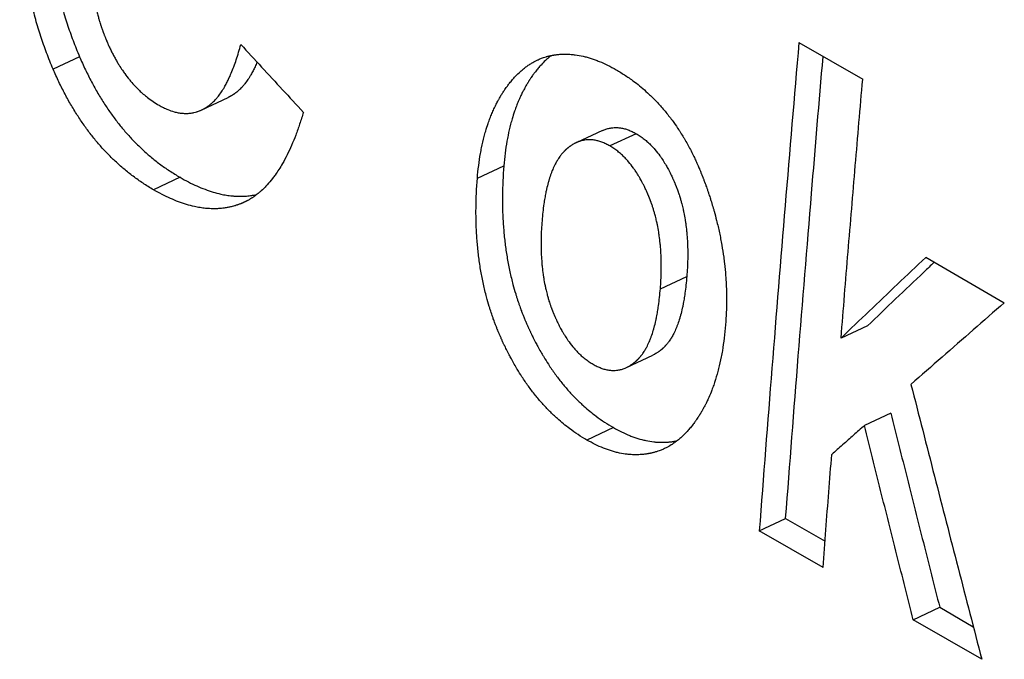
# Model space of a CAD drawing. Header units: inches. Extents: x 0 to 34, y 0 to 22.
# Tile 44 of 58: x 27.509 to 27.716, y 16.599 to 16.733. Entities that reach past the tile are written whole.
import ezdxf

# ---------------------------------------------------------------- set-up
doc = ezdxf.new("R2010")
doc.units = ezdxf.units.IN
doc.header["$LTSCALE"] = 1.87
doc.header["$MEASUREMENT"] = 0
doc.layers.get('0').update_dxf_attribs({"linetype": 'CONTINUOUS'})

msp = doc.modelspace()

# ---------------------------------------------------------------- linework, layer by layer
at = {"color": 7, "linetype": 'CONTINUOUS'}
for p, q in [((27.67251, 16.72866), (27.68588, 16.72094)), ((27.52166, 16.72569), (27.51611, 16.72309)), ((27.54729, 16.71455), (27.55284, 16.71715)), ((27.63135, 16.71022), (27.62582, 16.70766)), ((27.6384, 16.70954), (27.63286, 16.70697)), ((27.60509, 16.70021), (27.61063, 16.70279)), ((27.54273, 16.7004), (27.53719, 16.69778)), ((27.6991, 16.68363), (27.71558, 16.67411)), ((27.64346, 16.67705), (27.649, 16.67963)), ((27.68688, 16.66927), (27.68134, 16.6667)), ((27.63635, 16.66052), (27.6419, 16.66312)), ((27.69178, 16.65093), (27.68624, 16.64835)), ((27.6336, 16.64793), (27.62805, 16.64532)), ((27.66419, 16.62628), (27.66973, 16.6289)), ((27.66973, 16.6289), (27.67798, 16.62413)), ((27.67756, 16.61857), (27.66419, 16.62628)), ((27.69649, 16.60764), (27.70203, 16.61025)), ((27.70203, 16.61025), (27.70908, 16.60618)), ((27.71084, 16.59935), (27.69648, 16.60764))]:
    msp.add_line(p, q, dxfattribs=at)
for points, knots in [([(27.51505, 16.77065), (27.51483, 16.76795), (27.51461, 16.76326), (27.5147, 16.75791), (27.51492, 16.754), (27.51514, 16.75144), (27.51551, 16.74828), (27.51588, 16.74578), (27.51643, 16.74269), (27.51694, 16.74026), (27.51768, 16.73726), (27.51834, 16.73488), (27.51926, 16.73196), (27.52027, 16.72908), (27.52118, 16.72681), (27.52166, 16.72569)], [0, 0, 0, 0, 0.177449, 0.306734, 0.349189, 0.433223, 0.47484, 0.55735, 0.598282, 0.67958, 0.719987, 0.800401, 0.840449, 0.920313, 1, 1, 1, 1]), ([(27.51612, 16.72309), (27.51564, 16.72421), (27.51473, 16.72648), (27.51372, 16.72936), (27.5128, 16.73229), (27.51214, 16.73466), (27.5114, 16.73767), (27.51089, 16.7401), (27.51033, 16.74319), (27.50997, 16.74569), (27.5096, 16.74886), (27.50938, 16.75142), (27.50916, 16.75533), (27.50907, 16.76068), (27.50929, 16.76538), (27.50951, 16.76808)], [0, 0, 0, 0, 0.079673, 0.159525, 0.199569, 0.279975, 0.32038, 0.401675, 0.442607, 0.525117, 0.566736, 0.650774, 0.693232, 0.822529, 1, 1, 1, 1]), ([(27.52411, 16.76107), (27.52403, 16.76002), (27.52388, 16.75794), (27.52375, 16.75513), (27.52368, 16.75265), (27.52367, 16.75074), (27.5237, 16.74866), (27.52376, 16.74685), (27.52388, 16.74468), (27.52402, 16.74299), (27.52425, 16.74096), (27.52447, 16.7394), (27.52476, 16.7377), (27.52498, 16.7366), (27.52522, 16.73553), (27.52539, 16.73483), (27.52559, 16.73407), (27.52573, 16.73357), (27.52587, 16.73307), (27.52597, 16.73275), (27.52609, 16.73238), (27.52616, 16.73215), (27.52624, 16.73191), (27.5263, 16.73175), (27.52636, 16.73156), (27.52642, 16.7314), (27.52649, 16.73121), (27.52654, 16.73106), (27.52661, 16.73086), (27.52667, 16.73071), (27.52674, 16.73053), (27.5268, 16.73038), (27.52687, 16.73019), (27.52693, 16.73004), (27.527, 16.72986), (27.52706, 16.72971), (27.52715, 16.72949), (27.52724, 16.72927), (27.52738, 16.72895), (27.5275, 16.72866), (27.52769, 16.72824), (27.52787, 16.72782), (27.52816, 16.7272), (27.52843, 16.72666), (27.52877, 16.72601), (27.52904, 16.72549), (27.52939, 16.72486), (27.52968, 16.72437), (27.53012, 16.72365), (27.53058, 16.72295), (27.53128, 16.72195), (27.53193, 16.7211), (27.53277, 16.72009), (27.53347, 16.71933), (27.53429, 16.71852), (27.53503, 16.71785), (27.53599, 16.71706), (27.53709, 16.71626), (27.53792, 16.71574), (27.53834, 16.7155)], [0, 0, 0, 0, 0.063274, 0.124107, 0.168154, 0.210865, 0.238607, 0.292359, 0.318383, 0.368758, 0.393128, 0.440268, 0.463059, 0.496301, 0.507135, 0.528443, 0.538919, 0.554417, 0.559526, 0.56966, 0.574685, 0.582171, 0.584653, 0.589597, 0.592059, 0.596962, 0.599404, 0.604269, 0.606691, 0.611517, 0.613922, 0.618716, 0.621105, 0.625868, 0.628242, 0.632974, 0.635332, 0.642377, 0.647049, 0.656333, 0.660945, 0.674665, 0.683715, 0.701592, 0.710421, 0.727864, 0.736482, 0.753516, 0.761935, 0.786817, 0.803109, 0.835036, 0.850702, 0.881501, 0.896669, 0.919173, 0.941429, 0.970814, 1, 1, 1, 1]), ([(27.54729, 16.71455), (27.5473, 16.71455), (27.54734, 16.71457), (27.54744, 16.71462), (27.54757, 16.71468), (27.54771, 16.71476), (27.5478, 16.71481), (27.54789, 16.71486), (27.54796, 16.7149), (27.54803, 16.71494), (27.5481, 16.71498), (27.54817, 16.71503), (27.54824, 16.71507), (27.54831, 16.71511), (27.54838, 16.71515), (27.54845, 16.7152), (27.54851, 16.71525), (27.54859, 16.7153), (27.54865, 16.71534), (27.54873, 16.71539), (27.54879, 16.71544), (27.54888, 16.71551), (27.54897, 16.71558), (27.5491, 16.71568), (27.54922, 16.71578), (27.5494, 16.71594), (27.54958, 16.7161), (27.54984, 16.71635), (27.55007, 16.71658), (27.55041, 16.71696), (27.55074, 16.71736), (27.55123, 16.71801), (27.55165, 16.71864), (27.55211, 16.7194), (27.55251, 16.72013), (27.55299, 16.7211), (27.55351, 16.72226), (27.55404, 16.72362), (27.55455, 16.72507), (27.55503, 16.72664), (27.55533, 16.72771), (27.55547, 16.72827)], [0, 0, 0, 0, 0.00136, 0.007765, 0.020642, 0.027116, 0.036872, 0.040137, 0.046687, 0.049972, 0.056564, 0.05987, 0.066505, 0.069833, 0.076513, 0.079866, 0.086597, 0.089976, 0.096762, 0.100169, 0.107013, 0.110449, 0.12082, 0.127786, 0.141851, 0.148952, 0.170539, 0.18518, 0.215097, 0.230389, 0.277678, 0.310455, 0.379205, 0.415269, 0.47157, 0.530613, 0.613756, 0.702124, 0.79587, 0.895125, 1, 1, 1, 1]), ([(27.55547, 16.72827), (27.55693, 16.72669), (27.55985, 16.72352), (27.56422, 16.71877), (27.56714, 16.71561), (27.5686, 16.71402)], [0, 0, 0, 0, 0.333323, 0.666653, 1, 1, 1, 1]), ([(27.67251, 16.72866), (27.67153, 16.71727), (27.6696, 16.6945), (27.66683, 16.66038), (27.66505, 16.63764), (27.66419, 16.62628)], [0, 0, 0, 0, 0.333962, 0.667296, 1, 1, 1, 1]), ([(27.52166, 16.72569), (27.52205, 16.72477), (27.52286, 16.72299), (27.52415, 16.72042), (27.52549, 16.71802), (27.52688, 16.71577), (27.52832, 16.71366), (27.52981, 16.71167), (27.53137, 16.7098), (27.53299, 16.70802), (27.53471, 16.70633), (27.53652, 16.70472), (27.53846, 16.70318), (27.54053, 16.70173), (27.54198, 16.70083), (27.54273, 16.7004)], [0, 0, 0, 0, 0.089662, 0.175233, 0.257124, 0.335835, 0.411796, 0.485704, 0.558089, 0.629755, 0.70129, 0.773498, 0.847074, 0.922478, 1, 1, 1, 1]), ([(27.62062, 16.72595), (27.62041, 16.72579), (27.61998, 16.72544), (27.61924, 16.72478), (27.61862, 16.72415), (27.61802, 16.72349), (27.61763, 16.72302), (27.61719, 16.72246), (27.61691, 16.72208), (27.61662, 16.72169), (27.61644, 16.72142), (27.61623, 16.72111), (27.61609, 16.72091), (27.61595, 16.72069), (27.61586, 16.72055), (27.61575, 16.72037), (27.61566, 16.72023), (27.61555, 16.72005), (27.61546, 16.7199), (27.61533, 16.71968), (27.61521, 16.71945), (27.61502, 16.71911), (27.61485, 16.71881), (27.61461, 16.71834), (27.61437, 16.71787), (27.61403, 16.71715), (27.61374, 16.71649), (27.61339, 16.71565), (27.61313, 16.71497), (27.61276, 16.71391), (27.61241, 16.71282), (27.61194, 16.71112), (27.61158, 16.70956), (27.61119, 16.70753), (27.61088, 16.7054), (27.6107, 16.70367), (27.61063, 16.70279)], [0, 0, 0, 0, 0.03109, 0.063983, 0.114822, 0.132212, 0.167702, 0.185821, 0.213487, 0.222844, 0.241762, 0.251327, 0.265807, 0.270669, 0.280448, 0.285361, 0.295206, 0.300139, 0.310029, 0.314985, 0.329901, 0.339886, 0.359955, 0.370043, 0.400523, 0.421035, 0.462543, 0.483554, 0.526116, 0.54768, 0.613563, 0.658535, 0.75116, 0.798894, 0.897351, 1, 1, 1, 1]), ([(27.61774, 16.72501), (27.61777, 16.72502), (27.61804, 16.72515), (27.61844, 16.72531), (27.61899, 16.72551), (27.61936, 16.72563), (27.61973, 16.72574), (27.61998, 16.7258), (27.62027, 16.72587), (27.62046, 16.72591), (27.62065, 16.72595), (27.62078, 16.72598), (27.62094, 16.726), (27.62107, 16.72603), (27.62123, 16.72605), (27.62136, 16.72607), (27.62155, 16.7261), (27.62175, 16.72612), (27.62204, 16.72615), (27.6223, 16.72618), (27.6227, 16.7262), (27.62309, 16.72622), (27.62383, 16.72623), (27.62464, 16.72619), (27.62587, 16.72606), (27.62698, 16.72586), (27.62838, 16.72551), (27.62952, 16.72514), (27.63096, 16.72458), (27.63244, 16.72391), (27.6336, 16.72328), (27.63419, 16.72295)], [0, 0, 0, 0, 0.006664, 0.051926, 0.07449, 0.108305, 0.119579, 0.142148, 0.153447, 0.170422, 0.176088, 0.187435, 0.193114, 0.204475, 0.210158, 0.221527, 0.227215, 0.244294, 0.255695, 0.278543, 0.289994, 0.324477, 0.347596, 0.417729, 0.465301, 0.562875, 0.613115, 0.716938, 0.77072, 0.882383, 1, 1, 1, 1]), ([(27.66973, 16.6289), (27.6706, 16.64024), (27.67237, 16.66296), (27.67499, 16.69524), (27.67676, 16.71617), (27.67758, 16.72573)], [0, 0, 0, 0, 0.351457, 0.70358, 1, 1, 1, 1]), ([(27.55891, 16.72455), (27.55877, 16.72422), (27.55849, 16.7236), (27.55805, 16.72272), (27.55765, 16.72199), (27.55719, 16.72123), (27.55677, 16.72061), (27.55628, 16.71995), (27.55595, 16.71955), (27.55561, 16.71918), (27.55538, 16.71894), (27.55512, 16.71869), (27.55494, 16.71853), (27.55477, 16.71838), (27.55465, 16.71828), (27.55451, 16.71817), (27.55442, 16.7181), (27.55433, 16.71803), (27.55427, 16.71799), (27.55419, 16.71793), (27.55413, 16.71789), (27.55406, 16.71784), (27.554, 16.7178), (27.55392, 16.71775), (27.55386, 16.71771), (27.55378, 16.71766), (27.55372, 16.71762), (27.55364, 16.71757), (27.55358, 16.71754), (27.5535, 16.71749), (27.55344, 16.71746), (27.55334, 16.7174), (27.55325, 16.71735), (27.55311, 16.71728), (27.55298, 16.71722), (27.55288, 16.71717), (27.55284, 16.71715), (27.55284, 16.71715)], [0, 0, 0, 0, 0.109286, 0.208447, 0.303005, 0.363576, 0.479045, 0.534098, 0.613528, 0.639214, 0.689466, 0.714061, 0.750324, 0.762252, 0.785879, 0.797582, 0.815005, 0.820778, 0.832275, 0.837999, 0.849399, 0.855076, 0.866385, 0.872018, 0.883241, 0.888833, 0.89998, 0.905535, 0.916609, 0.922129, 0.933134, 0.93862, 0.955013, 0.965889, 0.987526, 0.998288, 1, 1, 1, 1]), ([(27.60509, 16.70021), (27.60516, 16.70109), (27.60533, 16.70283), (27.60565, 16.70496), (27.60604, 16.70699), (27.6064, 16.70855), (27.60687, 16.71024), (27.60722, 16.71134), (27.60759, 16.7124), (27.60785, 16.71308), (27.6082, 16.71393), (27.60849, 16.71458), (27.60883, 16.71531), (27.60907, 16.71578), (27.60931, 16.71624), (27.60947, 16.71655), (27.60966, 16.71689), (27.60979, 16.71711), (27.60992, 16.71733), (27.61001, 16.71748), (27.61012, 16.71766), (27.61021, 16.71781), (27.61032, 16.71799), (27.61041, 16.71813), (27.61055, 16.71834), (27.61069, 16.71855), (27.6109, 16.71886), (27.61108, 16.71913), (27.61137, 16.71952), (27.61165, 16.7199), (27.61209, 16.72046), (27.61248, 16.72093), (27.61308, 16.72159), (27.6137, 16.72222), (27.61444, 16.72289), (27.61509, 16.72341), (27.61576, 16.72389), (27.61655, 16.7244), (27.61721, 16.72476), (27.61765, 16.72497), (27.61774, 16.72501)], [0, 0, 0, 0, 0.091639, 0.179538, 0.222153, 0.304846, 0.344996, 0.403815, 0.423067, 0.461065, 0.479823, 0.516881, 0.535193, 0.562404, 0.57141, 0.589327, 0.59824, 0.611556, 0.615981, 0.62481, 0.629214, 0.638003, 0.642388, 0.651119, 0.655459, 0.668386, 0.676924, 0.693813, 0.702165, 0.726863, 0.743037, 0.774718, 0.79024, 0.835619, 0.864979, 0.893707, 0.921882, 0.94959, 0.990461, 1, 1, 1, 1]), ([(27.53719, 16.69778), (27.53644, 16.69822), (27.53498, 16.69912), (27.53291, 16.70058), (27.53097, 16.70212), (27.52915, 16.70373), (27.52743, 16.70543), (27.52581, 16.70721), (27.52425, 16.70909), (27.52276, 16.71108), (27.52132, 16.7132), (27.51993, 16.71545), (27.51859, 16.71785), (27.5173, 16.72041), (27.51651, 16.72218), (27.51612, 16.72309)], [0, 0, 0, 0, 0.077649, 0.153152, 0.226835, 0.299156, 0.370806, 0.44258, 0.515066, 0.589098, 0.665265, 0.744226, 0.826177, 0.911379, 1, 1, 1, 1]), ([(27.63419, 16.72295), (27.63486, 16.72256), (27.63619, 16.72174), (27.63793, 16.7205), (27.63946, 16.71929), (27.64063, 16.71826), (27.64191, 16.71705), (27.64301, 16.71591), (27.64432, 16.71442), (27.64533, 16.71316), (27.64642, 16.71169), (27.64712, 16.71067), (27.64779, 16.70962), (27.64823, 16.70891), (27.64877, 16.708), (27.64919, 16.70725), (27.6497, 16.7063), (27.65009, 16.70553), (27.65053, 16.70465), (27.65081, 16.70405), (27.65109, 16.70344), (27.65127, 16.70303), (27.65147, 16.70257), (27.65161, 16.70226), (27.65174, 16.70194), (27.65183, 16.70173), (27.65193, 16.70147), (27.65202, 16.70126), (27.65213, 16.70099), (27.65221, 16.70078), (27.65232, 16.70051), (27.6524, 16.70029), (27.6525, 16.70003), (27.65258, 16.69981), (27.65269, 16.69954), (27.65277, 16.69933), (27.65287, 16.69906), (27.65294, 16.69884), (27.65306, 16.69852), (27.65318, 16.6982), (27.65335, 16.69771), (27.65349, 16.69728), (27.65371, 16.69664), (27.65392, 16.69599), (27.65422, 16.69502), (27.65448, 16.69416), (27.65485, 16.69287), (27.65519, 16.69158), (27.65566, 16.68965), (27.65602, 16.68793), (27.65642, 16.68578), (27.65668, 16.68407), (27.65695, 16.68192), (27.65711, 16.68021), (27.65729, 16.67763), (27.65736, 16.67506), (27.65729, 16.67206), (27.65719, 16.67035), (27.65712, 16.6695)], [0, 0, 0, 0, 0.038265, 0.076424, 0.105066, 0.133795, 0.153027, 0.191761, 0.211301, 0.250809, 0.270815, 0.301178, 0.311403, 0.332018, 0.342412, 0.363383, 0.373963, 0.395321, 0.406103, 0.422407, 0.427878, 0.438875, 0.444402, 0.452727, 0.455512, 0.461096, 0.463895, 0.469508, 0.472322, 0.477965, 0.480793, 0.486464, 0.489297, 0.494955, 0.497781, 0.503425, 0.506244, 0.511874, 0.514686, 0.523108, 0.528711, 0.539891, 0.545469, 0.562149, 0.573228, 0.595292, 0.606277, 0.639062, 0.660784, 0.703935, 0.725381, 0.768048, 0.789287, 0.831608, 0.852708, 0.915852, 0.957907, 1, 1, 1, 1]), ([(27.68134, 16.6667), (27.68183, 16.67272), (27.68282, 16.68477), (27.68433, 16.70285), (27.68536, 16.71491), (27.68588, 16.72094)], [0, 0, 0, 0, 0.333002, 0.666335, 1, 1, 1, 1]), ([(27.53834, 16.7155), (27.53864, 16.71532), (27.53924, 16.715), (27.54029, 16.71453), (27.54118, 16.71421), (27.54206, 16.71399), (27.54263, 16.71389), (27.54334, 16.71381), (27.5439, 16.71379), (27.54458, 16.71381), (27.54513, 16.71388), (27.54573, 16.714), (27.54612, 16.7141), (27.54651, 16.71423), (27.54677, 16.71433), (27.54705, 16.71444), (27.5472, 16.71451), (27.54729, 16.71455)], [0, 0, 0, 0, 0.111176, 0.216892, 0.366361, 0.414109, 0.506961, 0.552285, 0.641203, 0.685048, 0.772032, 0.815439, 0.880754, 0.902646, 0.94669, 0.968873, 1, 1, 1, 1]), ([(27.5686, 16.71402), (27.56835, 16.71319), (27.56785, 16.71159), (27.56702, 16.70928), (27.56615, 16.70713), (27.56523, 16.70515), (27.56433, 16.70346), (27.56348, 16.70205), (27.56277, 16.70101), (27.56197, 16.69992), (27.56122, 16.69903), (27.56035, 16.69812), (27.55976, 16.69756), (27.55915, 16.69704), (27.55874, 16.69672), (27.55827, 16.69638), (27.55796, 16.69617), (27.55764, 16.69596), (27.55742, 16.69583), (27.55718, 16.69569), (27.55702, 16.6956), (27.55685, 16.69551), (27.55675, 16.69545), (27.55661, 16.69538), (27.5565, 16.69533), (27.55637, 16.69527), (27.5563, 16.69523), (27.55625, 16.69521)], [0, 0, 0, 0, 0.111936, 0.217868, 0.317976, 0.412474, 0.501616, 0.565143, 0.625973, 0.665115, 0.740239, 0.776364, 0.828933, 0.846068, 0.87981, 0.896441, 0.921117, 0.929277, 0.945505, 0.953578, 0.965638, 0.969646, 0.977645, 0.981636, 0.989604, 0.99358, 1, 1, 1, 1]), ([(27.63135, 16.71022), (27.63146, 16.71027), (27.63169, 16.71037), (27.63204, 16.7105), (27.63241, 16.71061), (27.63279, 16.7107), (27.63323, 16.71078), (27.63375, 16.71083), (27.63426, 16.71084), (27.63472, 16.71081), (27.63526, 16.71074), (27.63593, 16.7106), (27.63675, 16.71034), (27.63758, 16.70998), (27.63813, 16.70969), (27.6384, 16.70954)], [0, 0, 0, 0, 0.047375, 0.100623, 0.153307, 0.205613, 0.25773, 0.335958, 0.41484, 0.468113, 0.522136, 0.633078, 0.748982, 0.87097, 1, 1, 1, 1]), ([(27.6384, 16.70954), (27.63869, 16.70937), (27.63925, 16.70902), (27.64006, 16.70842), (27.64085, 16.70775), (27.64161, 16.70702), (27.64247, 16.70607), (27.64316, 16.70519), (27.64382, 16.70423), (27.64426, 16.70356), (27.64473, 16.70276), (27.64503, 16.70221), (27.64533, 16.70165), (27.64553, 16.70126), (27.64575, 16.70081), (27.64589, 16.70051), (27.64603, 16.7002), (27.64613, 16.69999), (27.64623, 16.69976), (27.6463, 16.6996), (27.64637, 16.69944), (27.64642, 16.69933), (27.64647, 16.6992), (27.64652, 16.69909), (27.64657, 16.69895), (27.64662, 16.69884), (27.64667, 16.69871), (27.64672, 16.6986), (27.64677, 16.69846), (27.64682, 16.69835), (27.64687, 16.69821), (27.64691, 16.6981), (27.64697, 16.69796), (27.64701, 16.69784), (27.64707, 16.69767), (27.64713, 16.6975), (27.64722, 16.69725), (27.6473, 16.69702), (27.64741, 16.69667), (27.64752, 16.69633), (27.64768, 16.6958), (27.64782, 16.69532), (27.64801, 16.6946), (27.64819, 16.69387), (27.64843, 16.69275), (27.64862, 16.69174), (27.64881, 16.69045), (27.64894, 16.68939), (27.64906, 16.68804), (27.64913, 16.68694), (27.6492, 16.68524), (27.64921, 16.6829), (27.6491, 16.68083), (27.649, 16.67963)], [0, 0, 0, 0, 0.029682, 0.059883, 0.090754, 0.12244, 0.155074, 0.206057, 0.223654, 0.259817, 0.278408, 0.306958, 0.316657, 0.336334, 0.346314, 0.361466, 0.366565, 0.376837, 0.38201, 0.389816, 0.39243, 0.397678, 0.400312, 0.405597, 0.40825, 0.413574, 0.416245, 0.421606, 0.42429, 0.429666, 0.432357, 0.437747, 0.440446, 0.445851, 0.448557, 0.45669, 0.462125, 0.473028, 0.478495, 0.494965, 0.506002, 0.528223, 0.539409, 0.573285, 0.596149, 0.64259, 0.66619, 0.714188, 0.738608, 0.788324, 0.813639, 0.89149, 1, 1, 1, 1]), ([(27.62582, 16.70766), (27.62574, 16.70762), (27.6256, 16.70756), (27.62535, 16.70742), (27.62511, 16.70728), (27.62484, 16.70712), (27.62466, 16.707), (27.62449, 16.70687), (27.62437, 16.70679), (27.62424, 16.70669), (27.62415, 16.70662), (27.62407, 16.70655), (27.62401, 16.7065), (27.62394, 16.70644), (27.62388, 16.70639), (27.62381, 16.70633), (27.62375, 16.70628), (27.62368, 16.70622), (27.62362, 16.70617), (27.62355, 16.7061), (27.62349, 16.70605), (27.62342, 16.70598), (27.62337, 16.70592), (27.6233, 16.70585), (27.62324, 16.7058), (27.62316, 16.70571), (27.62308, 16.70562), (27.62296, 16.70549), (27.62285, 16.70537), (27.6227, 16.70518), (27.62254, 16.70498), (27.62232, 16.70467), (27.62212, 16.70439), (27.62183, 16.70394), (27.62156, 16.70346), (27.62117, 16.7027), (27.62084, 16.70197), (27.62047, 16.701), (27.62019, 16.70017), (27.61987, 16.69907), (27.61964, 16.69814), (27.6194, 16.69704), (27.61921, 16.69601), (27.61899, 16.69465), (27.6188, 16.69308), (27.61869, 16.69191), (27.61864, 16.6913)], [0, 0, 0, 0, 0.01367, 0.024578, 0.046721, 0.057974, 0.075097, 0.080874, 0.092536, 0.098423, 0.107326, 0.110313, 0.116318, 0.119335, 0.125401, 0.128449, 0.134577, 0.137657, 0.143849, 0.146957, 0.153197, 0.156329, 0.162619, 0.165776, 0.172119, 0.175304, 0.184914, 0.19137, 0.204401, 0.21098, 0.23098, 0.244543, 0.272256, 0.286422, 0.330227, 0.360591, 0.424286, 0.457704, 0.527831, 0.564606, 0.641689, 0.682048, 0.744905, 0.810598, 0.902683, 1, 1, 1, 1]), ([(27.63286, 16.70697), (27.63259, 16.70713), (27.63204, 16.70742), (27.63121, 16.70778), (27.63039, 16.70804), (27.62971, 16.70818), (27.62918, 16.70825), (27.62872, 16.70828), (27.62821, 16.70827), (27.62769, 16.70822), (27.62725, 16.70814), (27.62687, 16.70805), (27.6265, 16.70794), (27.62615, 16.70781), (27.62592, 16.70771), (27.62582, 16.70766)], [0, 0, 0, 0, 0.129103, 0.251156, 0.367123, 0.478124, 0.532178, 0.585482, 0.664413, 0.742693, 0.794849, 0.847195, 0.899923, 0.953217, 1, 1, 1, 1]), ([(27.64346, 16.67705), (27.64356, 16.67825), (27.64367, 16.68032), (27.64366, 16.68267), (27.64359, 16.68436), (27.64352, 16.68547), (27.6434, 16.68682), (27.64327, 16.68787), (27.64307, 16.68917), (27.64289, 16.69018), (27.64265, 16.6913), (27.64247, 16.69203), (27.64228, 16.69276), (27.64214, 16.69323), (27.64198, 16.69376), (27.64187, 16.69411), (27.64176, 16.69445), (27.64168, 16.69468), (27.64159, 16.69494), (27.64153, 16.69511), (27.64147, 16.69528), (27.64143, 16.69539), (27.64137, 16.69553), (27.64133, 16.69564), (27.64128, 16.69578), (27.64123, 16.69589), (27.64118, 16.69603), (27.64113, 16.69614), (27.64108, 16.69628), (27.64103, 16.69639), (27.64098, 16.69652), (27.64093, 16.69663), (27.64087, 16.69677), (27.64083, 16.69687), (27.64076, 16.69703), (27.64069, 16.69719), (27.64059, 16.69743), (27.64049, 16.69763), (27.64035, 16.69794), (27.64021, 16.69824), (27.63999, 16.69869), (27.63979, 16.69908), (27.63949, 16.69965), (27.63919, 16.7002), (27.63872, 16.701), (27.63828, 16.70167), (27.63762, 16.70262), (27.63693, 16.70351), (27.63607, 16.70446), (27.63531, 16.70519), (27.63452, 16.70586), (27.63371, 16.70646), (27.63315, 16.70681), (27.63286, 16.70697)], [0, 0, 0, 0, 0.108542, 0.186413, 0.211734, 0.261462, 0.285886, 0.333894, 0.357498, 0.403946, 0.426812, 0.460692, 0.471879, 0.494101, 0.50514, 0.52161, 0.527078, 0.53798, 0.543416, 0.551549, 0.554255, 0.55966, 0.562359, 0.567749, 0.57044, 0.575816, 0.5785, 0.583861, 0.586532, 0.591856, 0.594508, 0.599794, 0.602427, 0.607675, 0.610289, 0.618095, 0.623267, 0.633539, 0.638637, 0.653788, 0.663768, 0.683443, 0.69314, 0.721686, 0.740274, 0.77643, 0.794023, 0.844992, 0.877615, 0.909289, 0.940147, 0.970333, 1, 1, 1, 1]), ([(27.61063, 16.70279), (27.61046, 16.7007), (27.61029, 16.6971), (27.61037, 16.693), (27.61054, 16.69002), (27.61071, 16.68808), (27.61099, 16.68569), (27.61127, 16.68382), (27.6117, 16.68151), (27.61209, 16.6797), (27.6126, 16.67769), (27.61298, 16.67637), (27.61338, 16.67507), (27.61367, 16.67421), (27.614, 16.67325), (27.61423, 16.67262), (27.61447, 16.67199), (27.61464, 16.67158), (27.61482, 16.67111), (27.61495, 16.6708), (27.61508, 16.67049), (27.61516, 16.67028), (27.61527, 16.67003), (27.61536, 16.66982), (27.61547, 16.66957), (27.61556, 16.66936), (27.61568, 16.66911), (27.61577, 16.66891), (27.61588, 16.66866), (27.61598, 16.66846), (27.61609, 16.66821), (27.61619, 16.66801), (27.61631, 16.66776), (27.6164, 16.66756), (27.61654, 16.66727), (27.61669, 16.66697), (27.61691, 16.66654), (27.6171, 16.66615), (27.6174, 16.66559), (27.6177, 16.66502), (27.61816, 16.66419), (27.61857, 16.66347), (27.61921, 16.6624), (27.61986, 16.66136), (27.62086, 16.65986), (27.62179, 16.65858), (27.62299, 16.65704), (27.62399, 16.65587), (27.62527, 16.65447), (27.62633, 16.65341), (27.62756, 16.65228), (27.62867, 16.65133), (27.63011, 16.6502), (27.63174, 16.64905), (27.63297, 16.64829), (27.6336, 16.64793)], [0, 0, 0, 0, 0.100258, 0.17269, 0.196356, 0.243018, 0.266036, 0.311493, 0.333954, 0.378392, 0.400394, 0.433153, 0.444015, 0.465659, 0.476445, 0.492582, 0.497951, 0.508674, 0.514029, 0.522053, 0.524726, 0.530069, 0.532739, 0.538076, 0.540743, 0.546075, 0.54874, 0.554066, 0.556723, 0.562022, 0.564665, 0.569937, 0.572565, 0.577809, 0.580425, 0.588243, 0.593433, 0.603759, 0.608896, 0.624202, 0.634321, 0.654361, 0.664285, 0.693683, 0.712985, 0.750927, 0.769593, 0.806368, 0.824506, 0.860344, 0.878075, 0.904474, 0.930679, 0.965405, 1, 1, 1, 1]), ([(27.54273, 16.7004), (27.54332, 16.70006), (27.54448, 16.69942), (27.54624, 16.69858), (27.54795, 16.69787), (27.54962, 16.6973), (27.55113, 16.6969), (27.55247, 16.69664), (27.55352, 16.69651), (27.55467, 16.69642), (27.55568, 16.6964), (27.5568, 16.69647), (27.55753, 16.69655), (27.55824, 16.69667), (27.55857, 16.69674), (27.55879, 16.69679)], [0, 0, 0, 0, 0.120965, 0.236139, 0.345867, 0.450553, 0.550658, 0.623054, 0.693419, 0.739338, 0.829153, 0.873255, 0.938649, 0.9603, 1, 1, 1, 1]), ([(27.62805, 16.64532), (27.62743, 16.64568), (27.6262, 16.64644), (27.62456, 16.64759), (27.62313, 16.64872), (27.62201, 16.64967), (27.62078, 16.6508), (27.61973, 16.65186), (27.61844, 16.65326), (27.61745, 16.65443), (27.61625, 16.65597), (27.61532, 16.65725), (27.61431, 16.65876), (27.61366, 16.65979), (27.61303, 16.66086), (27.61261, 16.66158), (27.61216, 16.66242), (27.61185, 16.66298), (27.61156, 16.66355), (27.61136, 16.66393), (27.61114, 16.66437), (27.611, 16.66466), (27.61086, 16.66496), (27.61076, 16.66515), (27.61064, 16.6654), (27.61055, 16.6656), (27.61043, 16.66585), (27.61034, 16.66605), (27.61023, 16.6663), (27.61013, 16.66651), (27.61002, 16.66676), (27.60993, 16.66696), (27.60982, 16.66722), (27.60973, 16.66742), (27.60962, 16.66768), (27.60953, 16.66789), (27.60941, 16.6682), (27.60928, 16.66851), (27.60909, 16.66897), (27.60893, 16.66939), (27.60869, 16.67002), (27.60846, 16.67065), (27.60812, 16.67161), (27.60784, 16.67247), (27.60744, 16.67377), (27.60706, 16.67509), (27.60655, 16.6771), (27.60615, 16.67891), (27.60573, 16.68122), (27.60545, 16.6831), (27.60516, 16.68549), (27.60499, 16.68743), (27.60482, 16.69041), (27.60475, 16.69451), (27.60492, 16.69812), (27.60509, 16.70021)], [0, 0, 0, 0, 0.034578, 0.069289, 0.095484, 0.121872, 0.139597, 0.175423, 0.193556, 0.230321, 0.248982, 0.286917, 0.306216, 0.33561, 0.345532, 0.36557, 0.375689, 0.390994, 0.396131, 0.406456, 0.411646, 0.419464, 0.422079, 0.427322, 0.429951, 0.435223, 0.437865, 0.443165, 0.445821, 0.451147, 0.453812, 0.459144, 0.461811, 0.467149, 0.469819, 0.475161, 0.477834, 0.485859, 0.491214, 0.501937, 0.507306, 0.523444, 0.53423, 0.555876, 0.566739, 0.599503, 0.621507, 0.665953, 0.688418, 0.733885, 0.756908, 0.803583, 0.827255, 0.899708, 1, 1, 1, 1]), ([(27.55625, 16.69521), (27.55624, 16.6952), (27.55621, 16.69519), (27.55611, 16.69514), (27.556, 16.69509), (27.55586, 16.69503), (27.55575, 16.69498), (27.55561, 16.69493), (27.5555, 16.69488), (27.55536, 16.69482), (27.55524, 16.69478), (27.55507, 16.69472), (27.5549, 16.69466), (27.55464, 16.69457), (27.55441, 16.69449), (27.55407, 16.69439), (27.55372, 16.69429), (27.55319, 16.69416), (27.55271, 16.69406), (27.55199, 16.69394), (27.55126, 16.69386), (27.55014, 16.69379), (27.54913, 16.69381), (27.54797, 16.6939), (27.54692, 16.69403), (27.54558, 16.69429), (27.54408, 16.69469), (27.5424, 16.69526), (27.54069, 16.69596), (27.53894, 16.69681), (27.53778, 16.69744), (27.53719, 16.69778)], [0, 0, 0, 0, 0.001756, 0.006333, 0.015476, 0.020041, 0.02916, 0.033715, 0.042815, 0.047361, 0.056445, 0.060983, 0.074586, 0.083646, 0.101752, 0.110801, 0.137945, 0.156055, 0.192353, 0.210566, 0.265571, 0.302664, 0.378205, 0.416824, 0.476003, 0.536889, 0.621078, 0.709119, 0.801401, 0.898264, 1, 1, 1, 1]), ([(27.61864, 16.6913), (27.61854, 16.69008), (27.61843, 16.68797), (27.61844, 16.68558), (27.6185, 16.68386), (27.61857, 16.68274), (27.6187, 16.68138), (27.61883, 16.68031), (27.61902, 16.67901), (27.61921, 16.67799), (27.61945, 16.67686), (27.61963, 16.67613), (27.61983, 16.6754), (27.61996, 16.67493), (27.62012, 16.6744), (27.62024, 16.67405), (27.62035, 16.67371), (27.62043, 16.67348), (27.62052, 16.67322), (27.62058, 16.67306), (27.62064, 16.67289), (27.62069, 16.67278), (27.62074, 16.67264), (27.62078, 16.67252), (27.62084, 16.67239), (27.62088, 16.67228), (27.62094, 16.67214), (27.62098, 16.67203), (27.62104, 16.67189), (27.62108, 16.67178), (27.62114, 16.67165), (27.62118, 16.67154), (27.62124, 16.67141), (27.62129, 16.6713), (27.62136, 16.67114), (27.62143, 16.67098), (27.62153, 16.67075), (27.62163, 16.67054), (27.62177, 16.67024), (27.62191, 16.66994), (27.62213, 16.66949), (27.62233, 16.6691), (27.62264, 16.66854), (27.62294, 16.66799), (27.62342, 16.6672), (27.62386, 16.66652), (27.62453, 16.66557), (27.62523, 16.66469), (27.6261, 16.66374), (27.62687, 16.663), (27.62766, 16.66233), (27.62849, 16.66173), (27.62905, 16.66137), (27.62934, 16.66121)], [0, 0, 0, 0, 0.109914, 0.188511, 0.214018, 0.264033, 0.288559, 0.336689, 0.360312, 0.406721, 0.429528, 0.46327, 0.474399, 0.496486, 0.507447, 0.52379, 0.529213, 0.54002, 0.545406, 0.553462, 0.556142, 0.561492, 0.564163, 0.569497, 0.57216, 0.577477, 0.580132, 0.585432, 0.588073, 0.593338, 0.595961, 0.601189, 0.603793, 0.608985, 0.611571, 0.619295, 0.624414, 0.634581, 0.639629, 0.654632, 0.664519, 0.684019, 0.693635, 0.721958, 0.740416, 0.776358, 0.793867, 0.844673, 0.877259, 0.90895, 0.939877, 0.970177, 1, 1, 1, 1]), ([(27.68134, 16.6667), (27.68331, 16.66858), (27.68725, 16.67234), (27.69317, 16.67798), (27.69712, 16.68174), (27.6991, 16.68362)], [0, 0, 0, 0, 0.333009, 0.666342, 1, 1, 1, 1]), ([(27.70087, 16.6826), (27.70015, 16.68191), (27.69746, 16.67935), (27.6928, 16.6749), (27.68885, 16.67115), (27.68689, 16.66927)], [0, 0, 0, 0, 0.154679, 0.577545, 1, 1, 1, 1]), ([(27.649, 16.67963), (27.64895, 16.67902), (27.64884, 16.67783), (27.64865, 16.67624), (27.64843, 16.67486), (27.64824, 16.67382), (27.64801, 16.67271), (27.64778, 16.67177), (27.64746, 16.67065), (27.64719, 16.66982), (27.64681, 16.66884), (27.6465, 16.66811), (27.64611, 16.66734), (27.64584, 16.66686), (27.64555, 16.6664), (27.64536, 16.66612), (27.64514, 16.66581), (27.64498, 16.66561), (27.64483, 16.66542), (27.64472, 16.6653), (27.64461, 16.66516), (27.64452, 16.66507), (27.64444, 16.66499), (27.64439, 16.66493), (27.64432, 16.66486), (27.64427, 16.6648), (27.6442, 16.66474), (27.64414, 16.66468), (27.64407, 16.66462), (27.64401, 16.66457), (27.64394, 16.6645), (27.64389, 16.66445), (27.64382, 16.66439), (27.64376, 16.66434), (27.64369, 16.66428), (27.64363, 16.66423), (27.64355, 16.66416), (27.64346, 16.66409), (27.64333, 16.66399), (27.64321, 16.66391), (27.64304, 16.66378), (27.64287, 16.66366), (27.6426, 16.6635), (27.64237, 16.66336), (27.64211, 16.66322), (27.64198, 16.66316), (27.6419, 16.66312)], [0, 0, 0, 0, 0.09809, 0.19085, 0.256981, 0.320218, 0.360797, 0.438238, 0.475149, 0.545461, 0.578926, 0.642621, 0.672938, 0.716611, 0.730717, 0.758284, 0.771762, 0.791618, 0.798145, 0.811068, 0.817465, 0.826985, 0.830139, 0.836417, 0.839543, 0.845766, 0.848864, 0.855034, 0.858106, 0.864226, 0.86727, 0.873325, 0.876338, 0.882331, 0.885312, 0.891244, 0.894195, 0.90299, 0.908805, 0.920323, 0.926028, 0.942937, 0.954047, 0.975907, 0.986675, 1, 1, 1, 1]), ([(27.63635, 16.66052), (27.63643, 16.66056), (27.63657, 16.66063), (27.63682, 16.66076), (27.63706, 16.6609), (27.63732, 16.66107), (27.6375, 16.66119), (27.63767, 16.66131), (27.63779, 16.6614), (27.63792, 16.6615), (27.638, 16.66157), (27.63809, 16.66164), (27.63815, 16.66169), (27.63822, 16.66175), (27.63827, 16.66179), (27.63834, 16.66186), (27.6384, 16.66191), (27.63847, 16.66197), (27.63853, 16.66202), (27.6386, 16.66209), (27.63865, 16.66214), (27.63872, 16.66221), (27.63878, 16.66227), (27.63885, 16.66234), (27.6389, 16.66239), (27.63898, 16.66248), (27.63906, 16.66257), (27.63918, 16.6627), (27.63929, 16.66283), (27.63944, 16.66302), (27.63959, 16.66321), (27.63982, 16.66352), (27.64001, 16.66381), (27.64029, 16.66426), (27.64057, 16.66474), (27.64095, 16.66551), (27.64127, 16.66625), (27.64164, 16.66723), (27.64192, 16.66807), (27.64223, 16.66918), (27.64246, 16.67012), (27.6427, 16.67123), (27.64289, 16.67228), (27.6431, 16.67365), (27.6433, 16.67525), (27.64341, 16.67644), (27.64346, 16.67705)], [0, 0, 0, 0, 0.013562, 0.024324, 0.046171, 0.057275, 0.074175, 0.079877, 0.09139, 0.097202, 0.105992, 0.108942, 0.114872, 0.117852, 0.123842, 0.126853, 0.132907, 0.135949, 0.142066, 0.145137, 0.151305, 0.154402, 0.160623, 0.163747, 0.170023, 0.173176, 0.182693, 0.189088, 0.202006, 0.208532, 0.228382, 0.241857, 0.269418, 0.28352, 0.327184, 0.357495, 0.42118, 0.454639, 0.524939, 0.561844, 0.639272, 0.679843, 0.743069, 0.809189, 0.90193, 1, 1, 1, 1]), ([(27.71558, 16.67411), (27.7134, 16.67221), (27.70905, 16.6684), (27.70252, 16.66269), (27.69817, 16.65889), (27.696, 16.65699)], [0, 0, 0, 0, 0.333673, 0.667006, 1, 1, 1, 1]), ([(27.65712, 16.6695), (27.65705, 16.66856), (27.65686, 16.66674), (27.65654, 16.66449), (27.65615, 16.66235), (27.65578, 16.66071), (27.65526, 16.65874), (27.65479, 16.65723), (27.65419, 16.65561), (27.65377, 16.65456), (27.65335, 16.65364), (27.65311, 16.65315), (27.65287, 16.65267), (27.6527, 16.65235), (27.65251, 16.652), (27.65239, 16.65177), (27.65226, 16.65154), (27.65217, 16.65139), (27.65206, 16.6512), (27.65197, 16.65105), (27.65186, 16.65086), (27.65177, 16.65071), (27.65163, 16.6505), (27.65149, 16.65028), (27.65129, 16.64996), (27.6511, 16.64969), (27.65082, 16.64928), (27.65053, 16.64888), (27.6501, 16.64831), (27.6497, 16.64783), (27.6491, 16.64713), (27.64849, 16.64649), (27.64774, 16.64579), (27.64709, 16.64524), (27.64642, 16.64474), (27.64562, 16.64421), (27.64492, 16.64381), (27.64443, 16.64357), (27.6443, 16.64351), (27.6443, 16.64351)], [0, 0, 0, 0, 0.093157, 0.182264, 0.225361, 0.308762, 0.349133, 0.42736, 0.465296, 0.520829, 0.538997, 0.565947, 0.574852, 0.59255, 0.601344, 0.614468, 0.618826, 0.627516, 0.631848, 0.640489, 0.644797, 0.653372, 0.657636, 0.670332, 0.678717, 0.695301, 0.703502, 0.727748, 0.743624, 0.774711, 0.78994, 0.834445, 0.863226, 0.891378, 0.918978, 0.946111, 0.986117, 0.999319, 1, 1, 1, 1]), ([(27.62934, 16.66121), (27.62962, 16.66105), (27.63016, 16.66076), (27.63099, 16.6604), (27.63181, 16.66014), (27.63249, 16.66), (27.63302, 16.65993), (27.63347, 16.65991), (27.63399, 16.65991), (27.6345, 16.65996), (27.63494, 16.66004), (27.63531, 16.66013), (27.63568, 16.66025), (27.63603, 16.66038), (27.63625, 16.66048), (27.63635, 16.66052)], [0, 0, 0, 0, 0.129618, 0.252044, 0.368241, 0.479336, 0.533387, 0.586658, 0.665488, 0.743614, 0.795642, 0.847847, 0.900421, 0.953555, 1, 1, 1, 1]), ([(27.696, 16.65698), (27.69764, 16.65057), (27.70092, 16.63776), (27.70587, 16.61855), (27.70919, 16.60574), (27.71085, 16.59935)], [0, 0, 0, 0, 0.333415, 0.666757, 1, 1, 1, 1]), ([(27.69178, 16.65093), (27.69292, 16.64641), (27.69518, 16.63737), (27.6986, 16.6238), (27.70088, 16.61477), (27.70203, 16.61025)], [0, 0, 0, 0, 0.333401, 0.666726, 1, 1, 1, 1]), ([(27.6336, 16.64793), (27.63417, 16.6476), (27.6353, 16.647), (27.63675, 16.64635), (27.63817, 16.64581), (27.63929, 16.64547), (27.64068, 16.64514), (27.64178, 16.64496), (27.64301, 16.64485), (27.64382, 16.64483), (27.64455, 16.64485), (27.64495, 16.64488), (27.64535, 16.64491), (27.64561, 16.64494), (27.64591, 16.64497), (27.64611, 16.645), (27.6463, 16.64503), (27.64643, 16.64506), (27.6466, 16.64508), (27.64673, 16.64511), (27.64685, 16.64513), (27.64691, 16.64515), (27.64694, 16.64515)], [0, 0, 0, 0, 0.141626, 0.276478, 0.341613, 0.467775, 0.529067, 0.648644, 0.707239, 0.794014, 0.822727, 0.865655, 0.879938, 0.908477, 0.922739, 0.944129, 0.951259, 0.965522, 0.972656, 0.986928, 0.994067, 1, 1, 1, 1]), ([(27.68624, 16.64835), (27.68548, 16.64768), (27.68396, 16.64633), (27.68168, 16.64432), (27.68015, 16.64297), (27.67939, 16.6423)], [0, 0, 0, 0, 0.333454, 0.666787, 1, 1, 1, 1]), ([(27.69649, 16.60764), (27.69534, 16.61216), (27.69305, 16.6212), (27.68964, 16.63477), (27.68737, 16.64382), (27.68624, 16.64835)], [0, 0, 0, 0, 0.333266, 0.666608, 1, 1, 1, 1]), ([(27.6443, 16.64351), (27.64406, 16.6434), (27.64371, 16.64325), (27.64316, 16.64304), (27.64278, 16.64291), (27.64244, 16.6428), (27.64225, 16.64275), (27.64205, 16.6427), (27.64193, 16.64266), (27.64177, 16.64262), (27.64164, 16.64259), (27.64148, 16.64256), (27.64135, 16.64253), (27.64118, 16.6425), (27.64105, 16.64248), (27.64089, 16.64245), (27.64076, 16.64242), (27.64056, 16.64239), (27.64037, 16.64237), (27.64007, 16.64233), (27.63981, 16.6423), (27.63941, 16.64227), (27.63901, 16.64224), (27.63827, 16.64222), (27.63746, 16.64224), (27.63624, 16.64235), (27.63514, 16.64253), (27.63375, 16.64285), (27.63262, 16.6432), (27.63121, 16.64374), (27.62976, 16.64438), (27.62862, 16.64499), (27.62805, 16.64532)], [0, 0, 0, 0, 0.045485, 0.068758, 0.103629, 0.115255, 0.132705, 0.138525, 0.150175, 0.156005, 0.167675, 0.173516, 0.185213, 0.191066, 0.202766, 0.208614, 0.220306, 0.226151, 0.243685, 0.255376, 0.278771, 0.290479, 0.325667, 0.349202, 0.420329, 0.468356, 0.566365, 0.616601, 0.720005, 0.77339, 0.883918, 1, 1, 1, 1]), ([(27.67756, 16.61857), (27.67776, 16.6212), (27.67816, 16.62648), (27.67877, 16.63439), (27.67919, 16.63966), (27.67939, 16.6423)], [0, 0, 0, 0, 0.333186, 0.66652, 1, 1, 1, 1])]:
    msp.add_open_spline(points, degree=3, knots=knots, dxfattribs=at)

doc.saveas('drawing.dxf')
